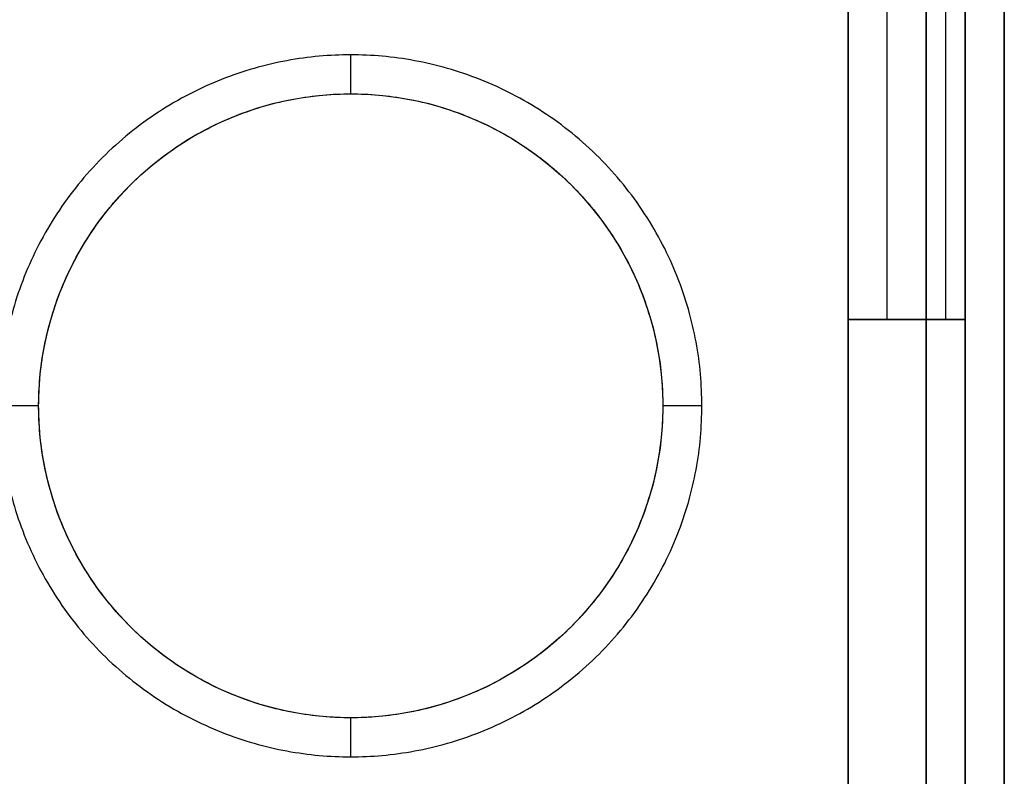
# Model space of a CAD drawing. Header units: millimetres. Extents: x 31997 to 32073, y -14231 to -14060.
# Tile 13 of 16: x 32047 to 32072, y -14099 to -14079. Entities that reach past the tile are written whole.
import ezdxf

# ---------------------------------------------------------------- set-up
doc = ezdxf.new("R2010")
doc.units = ezdxf.units.MM
doc.layers.add('Default', color=7, linetype='Continuous', true_color=0x000000)

msp = doc.modelspace()

# ---------------------------------------------------------------- linework, layer by layer
at = {"layer": 'Default'}
for p, q in [((32067.842, -14224.39, 16.8), (32067.842, -14069.671, 16.8)), ((32068.842, -14087.144, 2), (32068.842, -14070.386, 2)), ((32068.842, -14087.144, 9.5), (32068.842, -14070.386, 9.5)), ((32055.09, -14081.358, 15.8), (32055.09, -14080.358, 15.8)), ((32055.09, -14081.358, 12.6), (32055.09, -14080.358, 12.6)), ((32047.09, -14089.358, 15.8), (32046.09, -14089.358, 15.8)), ((32047.09, -14089.358, 12.6), (32046.09, -14089.358, 12.6)), ((32064.09, -14089.358, 15.8), (32063.09, -14089.358, 15.8)), ((32064.09, -14089.358, 12.6), (32063.09, -14089.358, 12.6)), ((32055.09, -14098.358, 15.8), (32055.09, -14097.358, 15.8)), ((32055.09, -14098.358, 12.6), (32055.09, -14097.358, 12.6))]:
    msp.add_line(p, q, dxfattribs=at)
msp.add_circle((32055.09, -14089.358, 16.8), 8, dxfattribs=at)
for points in [[(32069.842, -14065.934, 15.8), (32069.842, -14147.162, 15.801), (32069.842, -14228.39, 15.801)], [(32069.842, -14065.934, 11.1), (32069.842, -14147.162, 11.101), (32069.842, -14228.39, 11.101)], [(32069.842, -14065.934, 13.45), (32069.842, -14147.162, 13.451), (32069.842, -14228.39, 13.451)], [(32069.842, -14228.39, 15.8), (32069.842, -14147.162, 15.8), (32069.842, -14065.934, 15.8)], [(32069.842, -14228.39, 10.5), (32069.842, -14147.162, 10.5), (32069.842, -14065.934, 10.5)], [(32069.842, -14228.39, 13.15), (32069.842, -14147.162, 13.15), (32069.842, -14065.934, 13.15)], [(32070.842, -14228.39, 15.8), (32070.842, -14147.162, 15.8), (32070.842, -14065.934, 15.8)], [(32070.842, -14228.39, 9.5), (32070.842, -14147.162, 9.5), (32070.842, -14065.934, 9.5)], [(32070.842, -14228.39, 12.65), (32070.842, -14147.162, 12.65), (32070.842, -14065.934, 12.65)], [(32070.842, -14065.934, 15.8), (32070.842, -14147.162, 15.8), (32070.842, -14228.39, 15.8)], [(32070.842, -14065.934, 10.5), (32070.842, -14147.162, 10.5), (32070.842, -14228.39, 10.5)], [(32070.842, -14065.934, 13.15), (32070.842, -14147.162, 13.15), (32070.842, -14228.39, 13.15)], [(32071.842, -14065.934), (32071.842, -14147.162), (32071.842, -14228.39)], [(32071.842, -14065.934, 2), (32071.842, -14147.162, 2), (32071.842, -14228.39, 2)], [(32071.842, -14065.934, 1), (32071.842, -14147.162, 1), (32071.842, -14228.39, 1)], [(32071.842, -14065.934, 17.8), (32071.842, -14147.162, 17.8), (32071.842, -14228.39, 17.8)], [(32071.842, -14065.934, 15.8), (32071.842, -14147.162, 15.8), (32071.842, -14228.39, 15.8)], [(32071.842, -14065.934, 16.8), (32071.842, -14147.162, 16.8), (32071.842, -14228.39, 16.8)], [(32071.842, -14228.39, 17.8), (32071.842, -14147.162, 17.8), (32071.842, -14065.934, 17.8)], [(32071.842, -14228.39, 18.8), (32071.842, -14147.162, 18.8), (32071.842, -14065.934, 18.8)], [(32071.842, -14228.39, 18.3), (32071.842, -14147.162, 18.3), (32071.842, -14065.934, 18.3)], [(32071.842, -14065.934, 15.8), (32071.842, -14147.162, 15.8), (32071.842, -14228.39, 15.8)], [(32071.842, -14065.934, 9.5), (32071.842, -14147.162, 9.5), (32071.842, -14228.39, 9.5)], [(32071.842, -14065.934, 12.65), (32071.842, -14147.162, 12.65), (32071.842, -14228.39, 12.65)], [(32069.842, -14087.144, 9.5), (32069.842, -14078.306, 9.5), (32069.842, -14069.467, 9.5)], [(32069.842, -14087.144, 10.5), (32069.842, -14078.306, 10.5), (32069.842, -14069.467, 10.5)], [(32069.842, -14087.144, 10), (32069.842, -14078.306, 10), (32069.842, -14069.467, 10)], [(32070.342, -14087.144, 10.5), (32070.342, -14078.306, 10.5), (32070.342, -14069.467, 10.5)], [(32070.342, -14087.144, 9.5), (32070.342, -14078.306, 9.5), (32070.342, -14069.467, 9.5)], [(32070.842, -14069.467, 9.5), (32070.842, -14078.306, 9.5), (32070.842, -14087.144, 9.5)], [(32070.842, -14069.467, 10.5), (32070.842, -14078.306, 10.5), (32070.842, -14087.144, 10.5)], [(32070.842, -14069.467, 10), (32070.842, -14078.306, 10), (32070.842, -14087.144, 10)], [(32067.842, -14069.671, 17.8), (32067.842, -14147.031, 17.8), (32067.842, -14224.39, 17.8)], [(32067.842, -14069.671, 18.8), (32067.842, -14147.031, 18.8), (32067.842, -14224.39, 18.8)], [(32067.842, -14069.671, 18.3), (32067.842, -14147.031, 18.3), (32067.842, -14224.39, 18.3)], [(32067.842, -14224.39, 15.801), (32067.842, -14147.031, 15.801), (32067.842, -14069.671, 15.8)], [(32067.842, -14224.39, 11.101), (32067.842, -14147.031, 11.101), (32067.842, -14069.671, 11.1)], [(32067.842, -14224.39, 13.451), (32067.842, -14147.031, 13.451), (32067.842, -14069.671, 13.45)], [(32067.842, -14070.386, 2), (32067.842, -14078.765, 2), (32067.842, -14087.144, 2)], [(32067.842, -14070.386, 9.5), (32067.842, -14078.765, 9.5), (32067.842, -14087.144, 9.5)], [(32067.842, -14070.386, 5.75), (32067.842, -14078.765, 5.75), (32067.842, -14087.144, 5.75)], [(32069.842, -14087.144, 2), (32069.842, -14078.765, 2), (32069.842, -14070.386, 2)], [(32069.842, -14087.144, 9.5), (32069.842, -14078.765, 9.5), (32069.842, -14070.386, 9.5)], [(32069.842, -14087.144, 5.75), (32069.842, -14078.765, 5.75), (32069.842, -14070.386, 5.75)], [(32070.842, -14087.144, 9.5), (32070.842, -14082.98, 9.5), (32070.842, -14078.816, 9.5)], [(32070.842, -14078.816, 2), (32070.842, -14082.98, 2), (32070.842, -14087.144, 2)], [(32071.842, -14078.816, 2), (32071.842, -14153.603, 2), (32071.842, -14228.39, 2)], [(32071.842, -14078.816, 9.5), (32071.842, -14153.603, 9.5), (32071.842, -14228.39, 9.5)], [(32071.842, -14078.816, 5.75), (32071.842, -14153.603, 5.75), (32071.842, -14228.39, 5.75)], [(32055.09, -14080.358, 15.8), (32055.09, -14080.358, 14.2), (32055.09, -14080.358, 12.6)], [(32055.09, -14081.358, 17.8), (32055.09, -14081.358, 16.8), (32055.09, -14081.358, 15.8)], [(32055.09, -14081.358, 15.8), (32055.09, -14081.358, 14.2), (32055.09, -14081.358, 12.6)], [(32067.842, -14087.144, 2), (32068.842, -14087.144, 2), (32069.842, -14087.144, 2)], [(32067.842, -14087.144, 9.5), (32068.842, -14087.144, 9.5), (32069.842, -14087.144, 9.5)], [(32067.842, -14087.144, 2), (32067.842, -14087.144, 5.75), (32067.842, -14087.144, 9.5)], [(32067.842, -14087.144, 5.75), (32068.842, -14087.144, 5.75), (32069.842, -14087.144, 5.75)], [(32067.842, -14087.144, 2), (32067.842, -14087.144, 5.75), (32067.842, -14087.144, 9.5)], [(32069.842, -14087.144, 2), (32068.842, -14087.144, 2), (32067.842, -14087.144, 2)], [(32067.842, -14087.144, 9.5), (32068.842, -14087.144, 9.5), (32069.842, -14087.144, 9.5)], [(32067.842, -14145.183, 2), (32067.842, -14116.163, 2), (32067.842, -14087.144, 2)], [(32067.842, -14145.183, 9.5), (32067.842, -14116.163, 9.5), (32067.842, -14087.144, 9.5)], [(32067.842, -14145.183, 5.75), (32067.842, -14116.163, 5.75), (32067.842, -14087.144, 5.75)], [(32068.842, -14087.144, 2), (32068.842, -14087.144, 5.75), (32068.842, -14087.144, 9.5)], [(32070.842, -14087.144, 9.5), (32070.342, -14087.144, 9.5), (32069.842, -14087.144, 9.5)], [(32069.842, -14087.144, 9.5), (32069.842, -14087.144, 10), (32069.842, -14087.144, 10.5)], [(32070.842, -14087.144, 10.5), (32070.342, -14087.144, 10.5), (32069.842, -14087.144, 10.5)], [(32070.842, -14087.144, 10), (32070.342, -14087.144, 10), (32069.842, -14087.144, 10)], [(32069.842, -14087.144, 2), (32069.842, -14087.144, 5.75), (32069.842, -14087.144, 9.5)], [(32069.842, -14227.64, 10.5), (32069.842, -14157.392, 10.5), (32069.842, -14087.144, 10.5)], [(32069.842, -14087.144, 10.5), (32070.342, -14087.144, 10.5), (32070.842, -14087.144, 10.5)], [(32069.842, -14087.144, 2), (32069.842, -14087.144, 6.25), (32069.842, -14087.144, 10.5)], [(32070.842, -14087.144, 2), (32070.342, -14087.144, 2), (32069.842, -14087.144, 2)], [(32069.842, -14145.496, 2), (32069.842, -14116.32, 2), (32069.842, -14087.144, 2)], [(32069.842, -14145.496, 6.25), (32069.842, -14116.32, 6.25), (32069.842, -14087.144, 6.25)], [(32069.842, -14227.64, 9.5), (32069.842, -14157.392, 9.5), (32069.842, -14087.144, 9.5)], [(32069.842, -14087.144, 9.5), (32070.342, -14087.144, 9.5), (32070.842, -14087.144, 9.5)], [(32069.842, -14087.144, 2), (32069.842, -14087.144, 5.75), (32069.842, -14087.144, 9.5)], [(32070.842, -14087.144, 2), (32070.342, -14087.144, 2), (32069.842, -14087.144, 2)], [(32069.842, -14146.463, 2), (32069.842, -14116.804, 2), (32069.842, -14087.144, 2)], [(32069.842, -14146.463, 5.75), (32069.842, -14116.804, 5.75), (32069.842, -14087.144, 5.75)], [(32069.842, -14087.144, 2), (32069.842, -14087.144, 5.75), (32069.842, -14087.144, 9.5)], [(32069.842, -14087.144, 2), (32069.842, -14116.32, 2), (32069.842, -14145.496, 2)], [(32069.842, -14087.144, 9.5), (32069.842, -14116.32, 9.5), (32069.842, -14145.496, 9.5)], [(32069.842, -14087.144, 5.75), (32069.842, -14116.32, 5.75), (32069.842, -14145.496, 5.75)], [(32070.342, -14087.144, 9.5), (32070.342, -14087.144, 10), (32070.342, -14087.144, 10.5)], [(32070.842, -14087.144, 9.5), (32070.842, -14087.144, 10), (32070.842, -14087.144, 10.5)], [(32070.842, -14087.144, 2), (32070.842, -14087.144, 6.25), (32070.842, -14087.144, 10.5)], [(32070.842, -14087.144, 2), (32070.842, -14116.716, 2), (32070.842, -14146.287, 2)], [(32070.842, -14087.144, 10.5), (32070.842, -14157.892, 10.5), (32070.842, -14228.64, 10.5)], [(32070.842, -14087.144, 6.25), (32070.842, -14116.716, 6.25), (32070.842, -14146.287, 6.25)], [(32070.842, -14087.144, 2), (32070.842, -14087.144, 5.75), (32070.842, -14087.144, 9.5)], [(32047.09, -14089.358, 17.8), (32047.09, -14089.358, 16.8), (32047.09, -14089.358, 15.8)], [(32047.09, -14089.358, 15.8), (32047.09, -14089.358, 14.2), (32047.09, -14089.358, 12.6)], [(32063.09, -14089.358, 17.8), (32063.09, -14089.358, 16.8), (32063.09, -14089.358, 15.8)], [(32063.09, -14089.358, 15.8), (32063.09, -14089.358, 14.2), (32063.09, -14089.358, 12.6)], [(32064.09, -14089.358, 15.8), (32064.09, -14089.358, 14.2), (32064.09, -14089.358, 12.6)], [(32055.09, -14097.358, 17.8), (32055.09, -14097.358, 16.8), (32055.09, -14097.358, 15.8)], [(32055.09, -14097.358, 15.8), (32055.09, -14097.358, 14.2), (32055.09, -14097.358, 12.6)], [(32055.09, -14098.358, 15.8), (32055.09, -14098.358, 14.2), (32055.09, -14098.358, 12.6)]]:
    msp.add_open_spline(points, degree=2, dxfattribs=at)
for points, knots in [([(32064.09, -14089.358, 15.8), (32064.09, -14098.358, 15.8), (32055.09, -14098.358, 15.8), (32046.09, -14098.358, 15.8), (32046.09, -14089.358, 15.8), (32046.09, -14080.358, 15.8), (32055.09, -14080.358, 15.8), (32064.09, -14080.358, 15.8), (32064.09, -14089.358, 15.8)], [-50.265482, -50.265482, -50.265482, -37.699112, -37.699112, -25.132741, -25.132741, -12.566371, -12.566371, 0, 0, 0]), ([(32064.09, -14089.358, 12.6), (32064.09, -14098.358, 12.6), (32055.09, -14098.358, 12.6), (32046.09, -14098.358, 12.6), (32046.09, -14089.358, 12.6), (32046.09, -14080.358, 12.6), (32055.09, -14080.358, 12.6), (32064.09, -14080.358, 12.6), (32064.09, -14089.358, 12.6)], [-50.265482, -50.265482, -50.265482, -37.699112, -37.699112, -25.132741, -25.132741, -12.566371, -12.566371, 0, 0, 0]), ([(32064.09, -14089.358, 14.2), (32064.09, -14098.358, 14.2), (32055.09, -14098.358, 14.2), (32046.09, -14098.358, 14.2), (32046.09, -14089.358, 14.2), (32046.09, -14080.358, 14.2), (32055.09, -14080.358, 14.2), (32064.09, -14080.358, 14.2), (32064.09, -14089.358, 14.2)], [-50.265482, -50.265482, -50.265482, -37.699112, -37.699112, -25.132741, -25.132741, -12.566371, -12.566371, 0, 0, 0]), ([(32063.09, -14089.358, 17.8), (32063.09, -14081.358, 17.8), (32055.09, -14081.358, 17.8), (32047.09, -14081.358, 17.8), (32047.09, -14089.358, 17.8), (32047.09, -14097.358, 17.8), (32055.09, -14097.358, 17.8), (32063.09, -14097.358, 17.8), (32063.09, -14089.358, 17.8)], [0, 0, 0, 12.566371, 12.566371, 25.132741, 25.132741, 37.699112, 37.699112, 50.265482, 50.265482, 50.265482]), ([(32063.09, -14089.358, 15.8), (32063.09, -14081.358, 15.8), (32055.09, -14081.358, 15.8), (32047.09, -14081.358, 15.8), (32047.09, -14089.358, 15.8), (32047.09, -14097.358, 15.8), (32055.09, -14097.358, 15.8), (32063.09, -14097.358, 15.8), (32063.09, -14089.358, 15.8)], [0, 0, 0, 12.566371, 12.566371, 25.132741, 25.132741, 37.699112, 37.699112, 50.265482, 50.265482, 50.265482]), ([(32063.09, -14089.358, 15.8), (32063.09, -14081.358, 15.8), (32055.09, -14081.358, 15.8), (32047.09, -14081.358, 15.8), (32047.09, -14089.358, 15.8), (32047.09, -14097.358, 15.8), (32055.09, -14097.358, 15.8), (32063.09, -14097.358, 15.8), (32063.09, -14089.358, 15.8)], [0, 0, 0, 12.566371, 12.566371, 25.132741, 25.132741, 37.699112, 37.699112, 50.265482, 50.265482, 50.265482]), ([(32063.09, -14089.358, 12.6), (32063.09, -14081.358, 12.6), (32055.09, -14081.358, 12.6), (32047.09, -14081.358, 12.6), (32047.09, -14089.358, 12.6), (32047.09, -14097.358, 12.6), (32055.09, -14097.358, 12.6), (32063.09, -14097.358, 12.6), (32063.09, -14089.358, 12.6)], [0, 0, 0, 12.566371, 12.566371, 25.132741, 25.132741, 37.699112, 37.699112, 50.265482, 50.265482, 50.265482]), ([(32063.09, -14089.358, 14.2), (32063.09, -14081.358, 14.2), (32055.09, -14081.358, 14.2), (32047.09, -14081.358, 14.2), (32047.09, -14089.358, 14.2), (32047.09, -14097.358, 14.2), (32055.09, -14097.358, 14.2), (32063.09, -14097.358, 14.2), (32063.09, -14089.358, 14.2)], [0, 0, 0, 12.566371, 12.566371, 25.132741, 25.132741, 37.699112, 37.699112, 50.265482, 50.265482, 50.265482])]:
    msp.add_rational_spline(points, [1, 0.707106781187, 1, 0.707106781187, 1, 0.707106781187, 1, 0.707106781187, 1], degree=2, knots=knots, dxfattribs=at)

doc.saveas('drawing.dxf')
